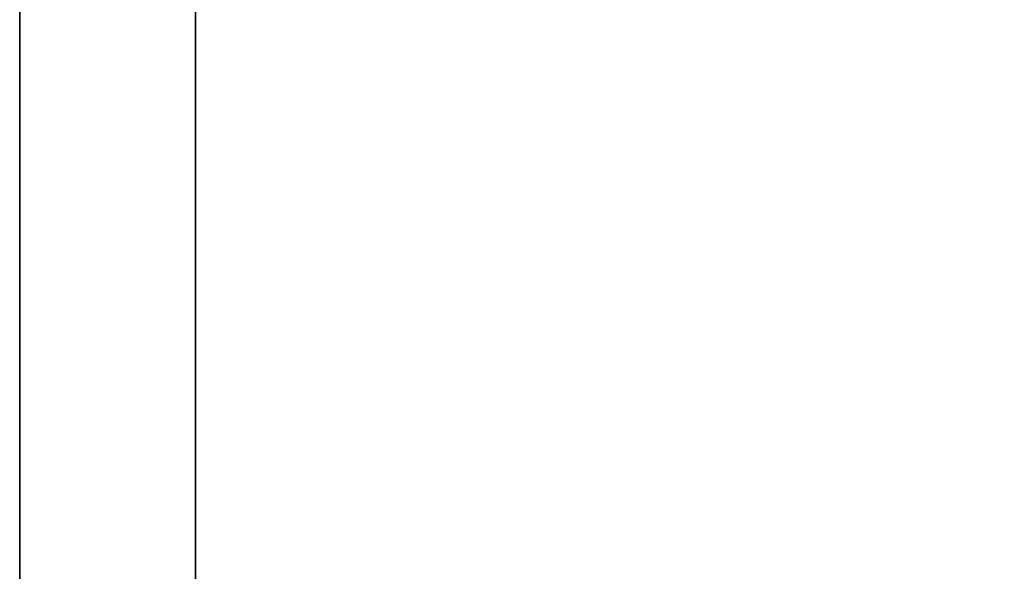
# Model space of a CAD drawing. Header units: millimetres. Extents: x 0 to 800, y -45 to 73.
# Tile 29 of 83: x 0 to 8, y 31 to 36. Entities that reach past the tile are written whole.
import ezdxf

# ---------------------------------------------------------------- set-up
doc = ezdxf.new("R2010")
doc.units = ezdxf.units.MM
doc.header["$LTSCALE"] = 81.481481
for name, color, linetype in [('29', 7, 'CONTINUOUS'), ('30', 7, 'CONTINUOUS'), ('31', 7, 'CONTINUOUS'), ('33', 7, 'CONTINUOUS'), ('34', 7, 'CONTINUOUS'), ('35', 7, 'CONTINUOUS')]:
    doc.layers.add(name, color=color, linetype=linetype)

msp = doc.modelspace()

# ---------------------------------------------------------------- linework, layer by layer
at = {"layer": '29', "linetype": 'Continuous'}
for points in [[(800, -44.7, -800), (0, -44.7, -800), (800, 54.7, -800), (800, -44.7, -800)], [(800, 54.7, -800), (0, -44.7, -800), (0, 54.7, -800), (800, 54.7, -800)]]:
    msp.add_3dface(points, dxfattribs=at)
at = {"layer": '30', "linetype": 'Continuous'}
for points in [[(0, 54.7, -800), (0, -44.7, -800), (0, -44.7), (0, 54.7, -800)], [(0, 54.7, -800), (0, -44.7), (0, 54.7), (0, 54.7, -800)]]:
    msp.add_3dface(points, dxfattribs=at)
at = {"layer": '31', "linetype": 'Continuous'}
for points in [[(0, 54.7), (800, -44.7), (800, 54.7), (0, 54.7)], [(0, 54.7), (0, -44.7), (800, -44.7), (0, 54.7)]]:
    msp.add_3dface(points, dxfattribs=at)
at = {"layer": '33', "linetype": 'Continuous'}
for points in [[(1.5, 54.7, -798.5), (1.5, 28.3096, -798.5), (798.5, 28.3096, -798.5), (1.5, 54.7, -798.5)], [(798.5, 54.7, -798.5), (1.5, 54.7, -798.5), (798.5, 28.3096, -798.5), (798.5, 54.7, -798.5)]]:
    msp.add_3dface(points, dxfattribs=at)
at = {"layer": '34', "linetype": 'Continuous'}
for points in [[(1.5, 28.3096, -1.5), (1.5, 28.3096, -798.5), (1.5, 54.7, -1.5), (1.5, 28.3096, -1.5)], [(1.5, 28.3096, -798.5), (1.5, 54.7, -798.5), (1.5, 54.7, -1.5), (1.5, 28.3096, -798.5)]]:
    msp.add_3dface(points, dxfattribs=at)
at = {"layer": '35', "linetype": 'Continuous'}
for points in [[(1.5, 28.3096, -1.5), (1.5, 54.7, -1.5), (798.5, 54.7, -1.5), (1.5, 28.3096, -1.5)], [(798.5, 28.3096, -1.5), (1.5, 28.3096, -1.5), (798.5, 54.7, -1.5), (798.5, 28.3096, -1.5)]]:
    msp.add_3dface(points, dxfattribs=at)

doc.saveas('drawing.dxf')
